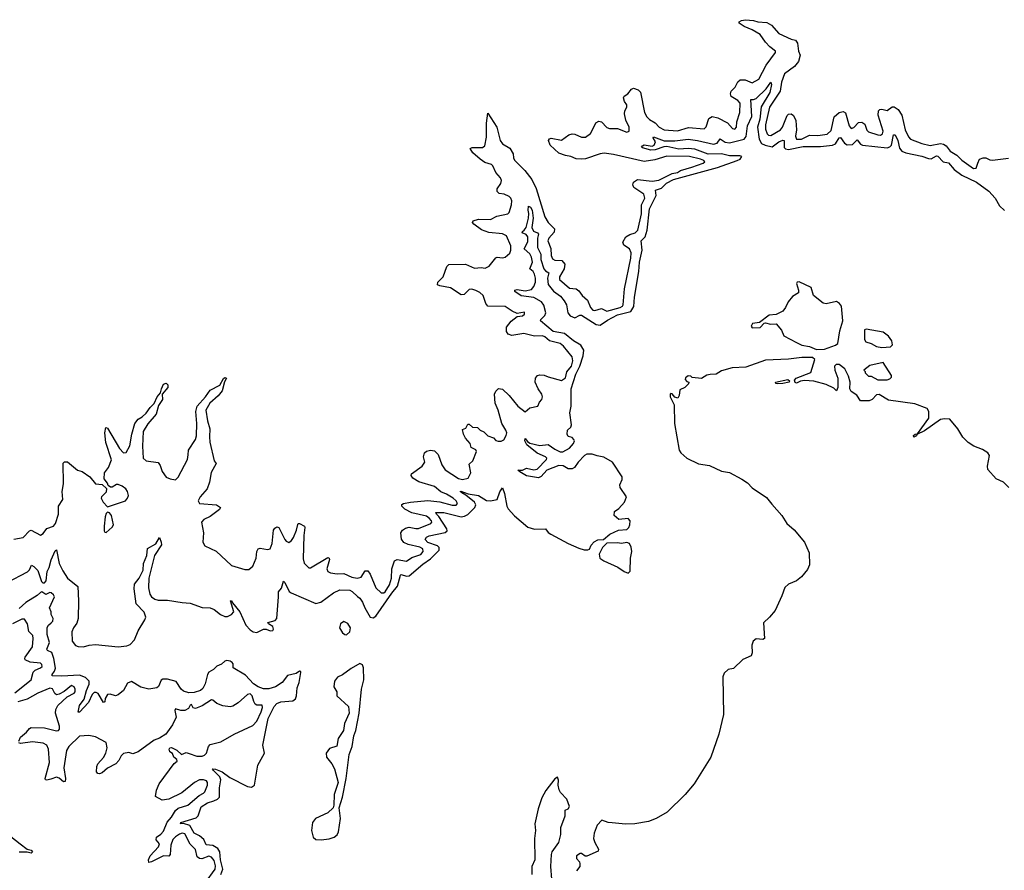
# Model space of a CAD drawing. Extents: x 2528690 to 2677062, y 911844 to 1023253.
# Tile 78 of 145: x 2583548 to 2590923, y 978067 to 984441. Entities that reach past the tile are written whole.
import ezdxf

# ---------------------------------------------------------------- set-up
doc = ezdxf.new("R2010")
doc.units = 0

msp = doc.modelspace()

# ---------------------------------------------------------------- linework, layer by layer
at = {"layer": '0CON10XD'}
for points in [[(2588849.1, 983669.1), (2588886.7, 983625), (2588905, 983621.2), (2588915.6, 983635), (2588920, 983675), (2588942.5, 983745), (2588944, 983815), (2588926.2, 983835), (2588876.4, 983865), (2588870.7, 983885), (2588877.7, 983905), (2588907.1, 983935), (2588926.2, 983975), (2588945, 983989.6), (2588980.7, 983990.7), (2589035, 983969.4), (2589084.2, 983995), (2589139.1, 984100.9), (2589210, 984195), (2589210, 984205), (2589167.5, 984237.5), (2589135, 984272.9), (2589095, 984330.6), (2589035, 984365.7), (2588975, 984389.2), (2588937.5, 984415), (2588937.5, 984425), (2588955, 984435.8), (2588985, 984441.4), (2589045, 984435.7), (2589075.7, 984424.3), (2589145, 984420.6), (2589179.6, 984399.6), (2589235, 984336.7), (2589325, 984295.5), (2589357.9, 984287.9), (2589374.6, 984265), (2589382.2, 984205), (2589392.5, 984175), (2589382.3, 984127.7), (2589350, 984090), (2589275.5, 984035), (2589255, 983973.8), (2589243.2, 983906.8), (2589165, 983785.7), (2589133.2, 983653.2), (2589135, 983620), (2589147.1, 983585), (2589156.7, 983575), (2589175, 983573.5), (2589247.1, 983615), (2589262.1, 983635), (2589296.9, 983723.1), (2589307.2, 983732.8), (2589325, 983736.4), (2589344.1, 983724.1), (2589360.4, 983685), (2589365.4, 983615), (2589358.7, 983568.7), (2589366.7, 983545), (2589403.3, 983545), (2589463.7, 983576.3), (2589525, 983573.6), (2589595, 983584.5), (2589625, 983612), (2589647, 983713), (2589685, 983745.6), (2589715, 983753.8), (2589733.4, 983743.4), (2589760.6, 983645), (2589775, 983625.8), (2589795, 983633.3), (2589829.8, 983670.2), (2589855, 983672.6), (2589877.9, 983657.9), (2589894, 983614), (2589905, 983600.6), (2589975, 983577.8), (2589995, 983576.9), (2590010, 983585), (2590015.4, 983605), (2589978.9, 983725), (2589980.5, 983759.5), (2589991.2, 983768.8), (2590005, 983770.5), (2590045, 983761.5), (2590081.9, 983788.1), (2590098.3, 983788.3), (2590127.6, 983767.6), (2590155.6, 983725), (2590181.1, 983615), (2590205, 983563.8), (2590220, 983545), (2590305, 983512.7), (2590368.3, 983498.3), (2590445, 983512.5), (2590467.9, 983507.9), (2590486, 983496), (2590515.8, 983455), (2590566, 983426), (2590605, 983387.5), (2590692.5, 983325), (2590712.5, 983327.5), (2590723.8, 983366.2), (2590737.5, 983395), (2590765, 983406.7), (2590785, 983406.7), (2590815, 983391.2), (2590835, 983388.8), (2590955, 983403.3)], [(2587360.4, 982989.6), (2587355.8, 983015), (2587360, 983045), (2587375, 983036), (2587386.2, 983015), (2587393.4, 982955), (2587383.2, 982885), (2587397.3, 982857.3), (2587426.5, 982845), (2587434.2, 982835), (2587427, 982805), (2587427.4, 982735), (2587452.3, 982685), (2587452.2, 982645), (2587474.1, 982574.1), (2587485, 982560.2), (2587511.9, 982545), (2587500, 982505), (2587507.2, 982457.2), (2587545, 982406.3), (2587598.2, 982368.2), (2587626.8, 982335), (2587642.8, 982305), (2587654.5, 982244.5), (2587671, 982221), (2587705, 982206.8), (2587742.8, 982227.2), (2587755, 982227.7), (2587866, 982156), (2587895, 982152.4), (2587949.6, 982190.4), (2588025, 982230.1), (2588125.6, 982255), (2588148.8, 982291.2), (2588151.6, 982361.6), (2588184.8, 982555), (2588190.7, 982625), (2588209.7, 982715), (2588203.6, 982785), (2588233.3, 982815), (2588248.3, 982865), (2588264.9, 983025), (2588315.4, 983125), (2588311.2, 983165), (2588355, 983179.6), (2588393.5, 983216.5), (2588445, 983244.3), (2588775.6, 983334.4), (2588922.7, 983385), (2588943.3, 983395), (2588956.8, 983415), (2588941.9, 983421.9), (2588899.7, 983420.3), (2588865, 983421.5), (2588805, 983436.8), (2588705, 983432.8), (2588605, 983469.9), (2588555, 983477.1), (2588485, 983470.1), (2588395, 983490.7), (2588371.4, 983488.6), (2588308.8, 983465), (2588275, 983464.8), (2588212, 983482), (2588206.2, 983485), (2588211.5, 983495), (2588225, 983504.4), (2588285, 983494.6), (2588298.9, 983501.1), (2588310.8, 983525), (2588293.1, 983555), (2588296.2, 983563.8), (2588374, 983534), (2588455, 983533), (2588555, 983545.5), (2588625, 983536.3), (2588745, 983508.8), (2588772.9, 983517.1), (2588795, 983548.6), (2588832.8, 983522.8), (2588865, 983518.6), (2588973.8, 983546.2), (2588989.7, 983565), (2588999.7, 983645), (2589030.9, 983715), (2589025, 983842.5), (2589045, 983842.2), (2589065, 983850), (2589137.7, 983922.3), (2589175, 983973.3), (2589180, 983955), (2589165.5, 983895), (2589102.1, 983787.9), (2589092.6, 983695), (2589072.9, 983635), (2589086.8, 983546.8), (2589104.5, 983514.5), (2589130.9, 983500.9), (2589185, 983488.7), (2589235, 983524.8), (2589265, 983538.1), (2589275, 983536.9), (2589274.2, 983484.2), (2589283.6, 983473.6), (2589305, 983469.6), (2589415, 983489.8), (2589545, 983492.1), (2589635, 983501.7), (2589658.5, 983511.5), (2589685, 983555.3), (2589695, 983558.7), (2589725, 983515.7), (2589745, 983503), (2589785, 983505.9), (2589820, 983540), (2589845, 983508.9), (2589860.5, 983500.5), (2590045, 983480.8), (2590065, 983488.7), (2590077.8, 983502.2), (2590092.7, 983577.3), (2590105, 983579.7), (2590124.8, 983535), (2590138.5, 983478.5), (2590155.7, 983455.7), (2590185, 983442.7), (2590305, 983418.3), (2590355, 983400), (2590375, 983399.8), (2590415, 983420.7), (2590425, 983419.7), (2590465, 983376.8), (2590505, 983368.3), (2590547.9, 983317.9), (2590605, 983275.5), (2590715, 983224.6), (2590807.4, 983157.4), (2590854.5, 983105), (2590886.3, 983046.3), (2590925, 983010.8)], [(2583875, 980962.5), (2583873.1, 981116.9), (2583882.7, 981127.3), (2583905, 981128), (2583982, 981065), (2584015, 981054.4), (2584074.3, 981015), (2584115, 980963.3), (2584167, 980957), (2584198.3, 980928.3), (2584195, 980900), (2584160, 980865), (2584157.5, 980855), (2584172.5, 980825), (2584205, 980790), (2584340, 980835), (2584356.7, 980855), (2584363.3, 980875), (2584356.2, 980905), (2584343.3, 980925), (2584315, 980946), (2584285, 980957.5), (2584273, 980957), (2584241.7, 980938.3), (2584228.3, 980938.3), (2584211.7, 980951.7), (2584207, 980967), (2584180.7, 981000.7), (2584184, 981045), (2584214.5, 981085.5), (2584236.3, 981143.7), (2584193.3, 981273.3), (2584185.5, 981344.5), (2584194, 981386), (2584205, 981381.2), (2584295, 981227.1), (2584325, 981194.4), (2584345, 981198.1), (2584373.3, 981246.7), (2584388.2, 981335), (2584410.6, 981415), (2584435, 981448.6), (2584465.4, 981464.6), (2584495, 981491.9), (2584525.4, 981534.6), (2584555.7, 981564.3), (2584576.9, 981615), (2584603.9, 981646.1), (2584609.2, 981675), (2584625, 981710), (2584645, 981716.2), (2584658, 981705), (2584657.1, 981685), (2584616.2, 981635), (2584617.3, 981595), (2584588.9, 981551.1), (2584570, 981485), (2584507.5, 981412.5), (2584474, 981355), (2584468.7, 981245), (2584473.8, 981155), (2584495, 981135.6), (2584585, 981123.8), (2584600.3, 981100.3), (2584614.3, 981054.3), (2584645, 981013.3), (2584675, 981000), (2584715, 980992.5), (2584735, 981012.5), (2584805.4, 981145), (2584810.2, 981180.2), (2584811.4, 981215), (2584865, 981294.5), (2584873, 981323), (2584876.1, 981415), (2584867.3, 981505), (2584876.7, 981545), (2584940, 981615), (2584973.9, 981666.1), (2585046.9, 981703.1), (2585075, 981752.5), (2585085, 981760), (2585097.5, 981755), (2585082, 981728), (2585065, 981661.2), (2585035, 981623.1), (2584973.3, 981566.7), (2584943.3, 981515), (2584953.9, 981435), (2584972.9, 981375), (2584968.7, 981315), (2584973.1, 981275), (2585004.3, 981135), (2585020, 981115), (2584981.2, 981048.8), (2584968.7, 980975), (2584951.1, 980925), (2584900.5, 980865), (2584884.4, 980835), (2584895.6, 980815.6), (2585022.5, 980805), (2585052, 980785), (2585045, 980771.4), (2584975, 980718.5), (2584928, 980695), (2584908.8, 980675), (2584925.6, 980595), (2584918.8, 980525), (2584935, 980497.5), (2585018.8, 980458.8), (2585135, 980350), (2585235, 980320), (2585265, 980320), (2585293.3, 980345), (2585319.2, 980405), (2585324.2, 980455), (2585333.3, 980476.7), (2585348.6, 980481.4), (2585405, 980471.1), (2585425, 980475.8), (2585440, 980515), (2585450, 980615), (2585458.9, 980631.1), (2585475, 980640), (2585489.2, 980635), (2585534.8, 980544.8), (2585545, 980532.5), (2585565, 980524.6), (2585585, 980538.2), (2585599.7, 980560.3), (2585621.8, 980615), (2585631.2, 980658.8), (2585635, 980666), (2585644.2, 980665.8), (2585680.8, 980645), (2585684.4, 980635), (2585675.8, 980575), (2585672, 980402), (2585679.1, 980369.1), (2585713.2, 980333.2), (2585725, 980334), (2585855, 980410), (2585865, 980406.2), (2585867.3, 980395), (2585848.9, 980325), (2585855.9, 980305.9), (2585875, 980295.4), (2585925, 980288.8), (2585975, 980290.4), (2586035, 980263.8), (2586075, 980256.4), (2586105, 980264.6), (2586135, 980310), (2586155, 980312.2), (2586172.7, 980285), (2586214.7, 980184.7), (2586255, 980145.4), (2586275, 980145.4), (2586285, 980153.1), (2586318.8, 980205), (2586333.3, 980255), (2586334.3, 980325), (2586355, 980386.6), (2586375.9, 980395.9), (2586445, 980384.3), (2586485, 980410), (2586553.3, 980433.3), (2586570, 980455), (2586567.3, 980475), (2586545, 980487.7), (2586458.5, 980508.5), (2586425, 980523.3), (2586408.8, 980548.8), (2586403.6, 980595), (2586415.3, 980614.7), (2586438.8, 980631.2), (2586465, 980637.3), (2586515, 980627.1), (2586535, 980629.2), (2586627.5, 980665), (2586634.4, 980675), (2586632.1, 980685), (2586615, 980706.8), (2586595, 980719.7), (2586486, 980746), (2586432.6, 980772.6), (2586411.1, 980795), (2586411.2, 980808.8), (2586423.3, 980816.7), (2586475, 980825.9), (2586605, 980838.5), (2586695, 980827.8), (2586786.1, 980803.9), (2586816.3, 980803.7), (2586828, 980815), (2586816.9, 980835), (2586795, 980854.5), (2586745, 980885.3), (2586702.7, 980902.7), (2586655, 980942.9), (2586537.2, 980977.2), (2586492, 981005), (2586479.2, 981025), (2586482.1, 981037.9), (2586562.5, 981095), (2586583.3, 981125), (2586572, 981165), (2586578.8, 981195), (2586595, 981208.8), (2586625, 981214.2), (2586655, 981211.2), (2586681.7, 981181.7), (2586709.4, 981105), (2586735, 981067.1), (2586835, 981003.1), (2586865, 980995.7), (2586906.7, 981005), (2586926, 981045), (2586915, 981110), (2586942.5, 981135), (2586968.8, 981205), (2586965, 981216.7), (2586930, 981235), (2586922.5, 981265), (2586887.5, 981305), (2586872.5, 981335), (2586865, 981370), (2586890, 981380), (2586905, 981410), (2586915, 981410), (2586938.3, 981388.3), (2586976.1, 981386.1), (2586996.4, 981366.4), (2587025, 981353.3), (2587055, 981323.8), (2587097.5, 981307.5), (2587115, 981286.7), (2587132.3, 981282.3), (2587155, 981284), (2587175, 981293.8), (2587191.2, 981325), (2587196.2, 981345), (2587190, 981365), (2587160, 981415), (2587131.4, 981515), (2587108.3, 981568.3), (2587104.4, 981635), (2587115, 981656.7), (2587135, 981677.5), (2587165, 981672), (2587215, 981626.2), (2587278.8, 981545), (2587335, 981503.8), (2587368.3, 981531.7), (2587430, 981545), (2587442.5, 981575), (2587460, 981595), (2587463.3, 981615), (2587458, 981635), (2587432, 981675), (2587410, 981725), (2587412, 981755), (2587425.8, 981774.2), (2587445, 981780.8), (2587475, 981778), (2587505, 981764.2), (2587605, 981737.5), (2587635, 981756.7), (2587646.4, 981803.6), (2587682, 981845), (2587690, 981885), (2587686, 981915), (2587622, 981995), (2587596.7, 982015), (2587515, 982034), (2587482, 982065), (2587465, 982072.9), (2587405, 982070), (2587325, 982090.5), (2587235, 982073.5), (2587205.4, 982085.4), (2587194.4, 982105), (2587193.7, 982136.3), (2587228.7, 982181.3), (2587275, 982217.5), (2587315, 982221.1), (2587328, 982235), (2587328.3, 982248.3), (2587275, 982240), (2587237.1, 982257.1), (2587185, 982292.5), (2587055, 982295.6), (2587040, 982315), (2587019.2, 982375), (2586995, 982398.1), (2586965, 982413.1), (2586935, 982422.5), (2586915, 982420), (2586877.3, 982382.7), (2586855, 982378.8), (2586775, 982432), (2586695.7, 982445.7), (2586676.7, 982455), (2586680, 982475), (2586718.6, 982515), (2586748.3, 982591.7), (2586763.2, 982606.8), (2586888.3, 982608.3), (2586955, 982579.4), (2587005, 982583.8), (2587035, 982578.8), (2587063.3, 982595), (2587115, 982656.2), (2587125, 982661.2), (2587165, 982656.7), (2587185, 982662.5), (2587218.3, 982691.7), (2587227.5, 982715), (2587226.4, 982746.4), (2587195, 982821.2), (2587165, 982835.7), (2587063, 982847), (2587007.4, 982867.4), (2586948.3, 982908.3), (2586940.5, 982920.5), (2586945, 982933.3), (2586984.6, 982945.4), (2587075, 982942.9), (2587121.2, 982968.8), (2587205, 982986.7), (2587213.9, 982996.1), (2587232.5, 983055), (2587234.2, 983085), (2587227.1, 983105), (2587215, 983117.1), (2587176.7, 983135), (2587139.5, 983139.5), (2587124, 983154), (2587124.5, 983175), (2587151.1, 983215), (2587156.5, 983235), (2587148.9, 983255), (2587114.5, 983295), (2587092.9, 983345), (2587081.2, 983355), (2587032.1, 983372.1), (2586996.5, 983396.5), (2586942.9, 983442.9), (2586922.5, 983475), (2586937, 983483), (2587015, 983483.3), (2587032.5, 983495), (2587045, 983560), (2587045.3, 983664.7), (2587055, 983740), (2587122.7, 983635), (2587146.3, 983536.3), (2587165, 983510.8), (2587219.4, 983479.4), (2587244.4, 983435), (2587247.1, 983405), (2587255, 983388.8), (2587332, 983312), (2587383.7, 983243.7), (2587416.4, 983176.4), (2587480.6, 982965), (2587505, 982922), (2587553.3, 982875), (2587550.6, 982849.4), (2587511.9, 982805), (2587504.4, 982785), (2587526.4, 982726.4), (2587529.5, 982675), (2587538.3, 982648.3), (2587555, 982640), (2587607.6, 982637.6), (2587629.8, 982609.8), (2587626.7, 982575), (2587590.8, 982515), (2587590, 982495), (2587665, 982430), (2587715, 982423.8), (2587735, 982410), (2587760, 982375), (2587800.3, 982340.3), (2587822.9, 982285), (2587840, 982265), (2587855, 982260.8), (2587905, 982276.2), (2587945, 982258), (2588045.8, 982285), (2588063.1, 982295), (2588067.3, 982305), (2588077.7, 982425), (2588125.8, 982654.2), (2588126.7, 982695), (2588115.7, 982725), (2588072.7, 982752.7), (2588064.3, 982775), (2588087, 982813), (2588117.3, 982832.7), (2588158, 982845), (2588178.2, 982865), (2588205, 982987.5), (2588205.7, 983054.3), (2588230, 983105), (2588222.9, 983135), (2588148.8, 983185), (2588141.2, 983205), (2588146.4, 983223.6), (2588176.1, 983243.9), (2588285, 983231.5), (2588335, 983237.7), (2588435, 983289.2), (2588474.3, 983295), (2588498.1, 983311.9), (2588581.4, 983335), (2588666, 983365), (2588678.8, 983375), (2588671.2, 983385), (2588648, 983395), (2588565, 983415.9), (2588395, 983419.6), (2588305, 983390), (2588225, 983379.2), (2587995, 983431.9), (2587925, 983440.6), (2587895, 983436.5), (2587785, 983398.1), (2587755, 983395.6), (2587715, 983398.6), (2587675, 983417.1), (2587635, 983422.9), (2587585, 983441.4), (2587522, 983502), (2587509.2, 983535), (2587515, 983548.8), (2587527.7, 983552.3), (2587605, 983538.6), (2587662.1, 983577.9), (2587685, 983586.9), (2587705, 983584.4), (2587755, 983562), (2587785, 983562), (2587822.7, 983587.3), (2587843.1, 983625), (2587862.6, 983667.4), (2587885, 983681.1), (2587905.3, 983675.3), (2587945, 983634.2), (2587965, 983625.8), (2588025, 983625.7), (2588095, 983599.2), (2588113.8, 983606.2), (2588114, 983635), (2588088.3, 983688.3), (2588078.5, 983735), (2588081.1, 983758.9), (2588095.7, 983785), (2588095.8, 983804.2), (2588078.5, 983828.5), (2588070.6, 983855), (2588075, 983869.2), (2588103.8, 983886.2), (2588129.3, 983920.7), (2588145, 983929.2), (2588181.2, 983915), (2588198, 983898), (2588228.9, 983745), (2588245, 983714.4), (2588265, 983693.3), (2588307.2, 983667.2), (2588338.6, 983635), (2588375, 983616.9), (2588475, 983608.9), (2588556.7, 983633.3), (2588675, 983624.2), (2588690.6, 983639.4), (2588709.6, 983700.4), (2588735, 983715.4), (2588776.9, 983706.9), (2588849.1, 983669.1)], [(2583455, 980223.5), (2583607.4, 980302.6), (2583622.3, 980317.7), (2583637.7, 980352.3), (2583655, 980344.5), (2583685, 980314.2), (2583710.4, 980230.4), (2583720.6, 980220.6), (2583735, 980221.5), (2583745.3, 980235), (2583754.1, 980305), (2583769.7, 980335), (2583783.1, 980393.1), (2583815, 980461.2), (2583825, 980467.5), (2583843.6, 980365), (2583870, 980310), (2583906.5, 980256.5), (2583983.4, 980193.4), (2583989.1, 980085), (2583985.2, 979955), (2583975, 979919.6), (2583950, 979885), (2583938.8, 979855), (2583940.9, 979785), (2583965, 979752.7), (2583985, 979744.1), (2584025, 979740.6), (2584068.8, 979755), (2584115, 979759.1), (2584285, 979741), (2584351.7, 979748.3), (2584375, 979758), (2584407.1, 979792.9), (2584435, 979862), (2584486.5, 979943.5), (2584492.6, 979965), (2584480.5, 980000.5), (2584421.1, 980065), (2584406.6, 980175), (2584409, 980211), (2584443.3, 980256.7), (2584473.7, 980315), (2584474.6, 980365), (2584501.2, 980425), (2584505, 980478), (2584567.5, 980512.5), (2584595, 980560), (2584608.5, 980525), (2584609.5, 980505), (2584558, 980425), (2584514.2, 980255), (2584513.6, 980183.6), (2584523.8, 980135), (2584536.3, 980116.3), (2584559.1, 980099.1), (2584585, 980090), (2584655, 980091.6), (2584765, 980073.1), (2584825, 980069.3), (2584915, 980037.5), (2584975, 980034), (2585005, 980022.5), (2585052.8, 979982.8), (2585085, 979968.6), (2585105, 979969), (2585134, 979984), (2585151.3, 980005), (2585127.5, 980085), (2585135, 980088.8), (2585140.8, 980070.8), (2585198, 980005), (2585242.6, 979905), (2585275, 979868.5), (2585295.8, 979855), (2585325, 979849.5), (2585375, 979873.6), (2585395, 979873.4), (2585425, 979861.2), (2585443.1, 979865), (2585449.4, 979875), (2585445, 979894.3), (2585411.2, 979915), (2585406.2, 979925), (2585461, 979939), (2585473.9, 979955), (2585487.4, 980115), (2585485.4, 980154.6), (2585507.9, 980182.1), (2585525, 980232.5), (2585535, 980223.8), (2585567.3, 980157.3), (2585581.4, 980145), (2585765, 980067.4), (2585804.8, 980075.2), (2585897.8, 980145), (2585945, 980168.3), (2586020, 980165), (2586039.4, 980155), (2586078.8, 980118.8), (2586095.9, 980105.9), (2586116.4, 980076.4), (2586133.1, 980033.1), (2586174.3, 979964.3), (2586195, 979959.2), (2586215, 979971.5), (2586335, 980144.5), (2586378.4, 980195), (2586400.5, 980279.5), (2586405, 980283.5), (2586445, 980270), (2586466, 980274), (2586568, 980362), (2586625, 980400.9), (2586688.7, 980465), (2586689, 980485), (2586677.9, 980497.9), (2586605, 980522.5), (2586583.8, 980545), (2586595, 980563.1), (2586615, 980572.7), (2586735, 980599.3), (2586750.2, 980609.8), (2586747.7, 980625), (2586687.4, 980717.4), (2586668.8, 980735), (2586665, 980748.5), (2586725, 980747.3), (2586855, 980714.5), (2586880.3, 980719.7), (2586905, 980734.4), (2586955.8, 980785), (2586963.8, 980805), (2586954.8, 980825), (2586889.1, 980879.1), (2586858.6, 980895), (2586848, 980905), (2586852.1, 980907.9), (2586908.2, 980888.2), (2586985, 980874.8), (2587045, 980839), (2587075, 980834.8), (2587125, 980846.8), (2587145, 980902.5), (2587165, 980932.5), (2587180.1, 980890.1), (2587197.4, 980795), (2587207.5, 980775), (2587255, 980723.8), (2587355, 980638.1), (2587405, 980624), (2587485, 980626.1), (2587507.1, 980597.1), (2587525, 980585.8), (2587655, 980516.5), (2587735, 980480.8), (2587775, 980469.6), (2587802.7, 980467.3), (2587815, 980473.3), (2587827.7, 980502.3), (2587850.7, 980529.3), (2587877, 980543), (2587920, 980545), (2587967.5, 980585), (2588032.5, 980615), (2588095, 980621.4), (2588110, 980635), (2588118.9, 980655), (2588119.2, 980685), (2588105, 980703.8), (2588035, 980696.2), (2588000, 980725), (2588003.8, 980755), (2588035, 980778.8), (2588077.5, 980825), (2588094, 980865), (2588044.4, 980935), (2588043.3, 980955), (2588059.4, 980995), (2588060, 981015), (2587989, 981125), (2587922.9, 981162.9), (2587872, 981172), (2587835, 981185.9), (2587795, 981185.9), (2587777.6, 981175), (2587731.2, 981125), (2587704.3, 981085.7), (2587685, 981074.5), (2587655, 981074.4), (2587617.7, 981097.7), (2587585, 981100.9), (2587495, 981066.4), (2587455, 981016.9), (2587435, 981007.8), (2587345, 981023.8), (2587295, 981052), (2587280, 981065), (2587315, 981065.7), (2587345, 981080.8), (2587399.2, 981069.2), (2587425, 981072.7), (2587494.6, 981145), (2587495.3, 981155), (2587486.2, 981165), (2587423.4, 981193.4), (2587347.5, 981255), (2587331.4, 981285), (2587335, 981302.9), (2587350.5, 981280.5), (2587368.3, 981268.3), (2587445, 981249.8), (2587507.3, 981257.3), (2587555, 981222.4), (2587595, 981203), (2587615, 981203.8), (2587665, 981230), (2587695.3, 981265), (2587702.3, 981285), (2587699.2, 981295), (2587685, 981309.5), (2587655, 981318), (2587648.1, 981335), (2587651.1, 981365), (2587675, 981387.1), (2587680.3, 981405), (2587667.9, 981495), (2587678.9, 981545), (2587679.3, 981675), (2587712.3, 981785), (2587742.6, 981845), (2587768.4, 981921.6), (2587773.3, 981965), (2587751.4, 982001.4), (2587695, 982033.8), (2587628.9, 982088.9), (2587544.9, 982104.9), (2587448.2, 982185), (2587450.7, 982195), (2587481.3, 982225), (2587489, 982245), (2587472.9, 982302.9), (2587455.9, 982325.9), (2587400.1, 982360.1), (2587305, 982371.2), (2587257.1, 982405), (2587255.6, 982415), (2587275, 982420), (2587335, 982409.6), (2587381.8, 982418.2), (2587398.8, 982441.2), (2587410.6, 982475), (2587411.3, 982505), (2587403.9, 982535), (2587393.4, 982553.4), (2587369.1, 982575), (2587388.1, 982625), (2587381.3, 982661.3), (2587367.7, 982687.7), (2587326.7, 982725), (2587353.5, 982776.5), (2587354.9, 982814.9), (2587341.3, 982831.3), (2587310.6, 982845), (2587312.9, 982855), (2587326.7, 982863.3), (2587340.2, 982885), (2587358.1, 982955), (2587360.4, 982989.6)], [(2589515, 981970), (2589575, 981972.5), (2589657.9, 982002.1), (2589676, 982015), (2589689.7, 982110.3), (2589712, 982185), (2589702.5, 982295), (2589688.1, 982315), (2589665, 982329.6), (2589588.3, 982311.7), (2589565, 982316.4), (2589494.2, 982375), (2589475, 982433.3), (2589385, 982477.5), (2589370, 982475), (2589366.7, 982465), (2589382, 982415), (2589380, 982395), (2589335, 982368), (2589302.7, 982327.3), (2589284.6, 982285), (2589265, 982258.1), (2589215, 982232), (2589162, 982228), (2589088.3, 982171.7), (2589036.7, 982165), (2589026.7, 982145), (2589033.3, 982133.3), (2589093.6, 982133.6), (2589123.9, 982166.1), (2589135, 982170), (2589170.5, 982160.5), (2589215, 982162), (2589252.9, 982115), (2589272, 982072), (2589365, 982022.9), (2589405, 982001.9), (2589462.7, 981992.7), (2589515, 981970)], [(2590005, 981984.4), (2590069.1, 981990.9), (2590085.7, 982004.3), (2590080, 982035), (2590055, 982070), (2590015, 982098.8), (2589886.7, 982123.3), (2589875, 982117.5), (2589876, 982045), (2589885, 982026.7), (2589925, 982014.2), (2589965, 981991.9), (2590005, 981984.4)], [(2590956.6, 980936.6), (2590915.4, 980975), (2590860.7, 981000.7), (2590799.7, 981069.7), (2590795.4, 981095), (2590810.4, 981175), (2590800, 981195), (2590760.3, 981220.3), (2590695, 981244.7), (2590652.9, 981272.9), (2590612.1, 981312.1), (2590575.4, 981375), (2590515, 981446.5), (2590475, 981451.2), (2590445, 981444.1), (2590325, 981360), (2590267.5, 981332.5), (2590265, 981323.8), (2590245, 981313.8), (2590242, 981325), (2590255, 981335.6), (2590273, 981337), (2590357.5, 981455), (2590357.5, 981505), (2590345, 981527.5), (2590251.7, 981561.7), (2590055, 981591.2), (2589985, 981632.5), (2589965, 981630), (2589932.5, 981595), (2589910, 981585), (2589846.7, 981585), (2589817.1, 981627.1), (2589776.7, 981655), (2589766.7, 981675), (2589767.5, 981725), (2589755, 981770), (2589727.5, 981825), (2589685, 981856.7), (2589663, 981857), (2589650, 981845), (2589652.5, 981815), (2589676.7, 981755), (2589676.7, 981685), (2589665, 981660), (2589645, 981680), (2589587.7, 981707.7), (2589495, 981731.4), (2589425, 981738), (2589395, 981732), (2589365, 981717.5), (2589355, 981722.5), (2589350.7, 981739.3), (2589362.5, 981755), (2589473, 981797), (2589502.5, 981895), (2589485, 981908.8), (2589405, 981910.8), (2589305, 981896.9), (2589135, 981889.2), (2588986.1, 981836.1), (2588885, 981832.5), (2588805, 981810.8), (2588765, 981784.3), (2588718.3, 981781.7), (2588695, 981776.7), (2588655, 981753.3), (2588585, 981760), (2588575, 981770), (2588555, 981772.5), (2588535, 981757.5), (2588532.5, 981745), (2588545, 981730), (2588560, 981725), (2588557, 981713), (2588530, 981685), (2588491.7, 981668.3), (2588488, 981625), (2588476.2, 981605), (2588455, 981612.5), (2588435, 981637.5), (2588425, 981641.2), (2588420, 981635), (2588419.1, 981615), (2588450, 981555), (2588451.4, 981415), (2588486.2, 981215), (2588499.7, 981195), (2588545, 981155.6), (2588632.9, 981112.9), (2588715, 981099.4), (2588805, 981059.2), (2588865, 981047.3), (2588957.1, 980997.1), (2589000.3, 980970.3), (2589035, 980932.1), (2589140.8, 980860.8), (2589181.1, 980811.1), (2589256.3, 980726.3), (2589294.9, 980664.9), (2589348.5, 980618.5), (2589426.4, 980526.4), (2589461.9, 980445), (2589463.4, 980355), (2589447.8, 980322.2), (2589404, 980265), (2589365, 980235.5), (2589305, 980210), (2589279.5, 980185), (2589257.3, 980122.7), (2589206.5, 980015), (2589165, 979963), (2589118.7, 979921.3), (2589125.8, 979804.2), (2589114.7, 979795.3), (2589065, 979802.7), (2589041.5, 979785), (2589032.3, 979755), (2589034.2, 979695.8), (2589027.1, 979675), (2588965, 979646.4), (2588895, 979580.3), (2588855, 979572.2), (2588824.8, 979545.2), (2588814.2, 979515.8), (2588820.2, 979235), (2588785, 979087.7), (2588725.1, 978915), (2588598.9, 978715), (2588531.2, 978635), (2588396.9, 978503.1), (2588315, 978453.9), (2588257.1, 978432.9), (2588155.5, 978414.5), (2588085, 978412.6), (2587985, 978423.6), (2587955, 978425.2), (2587907.4, 978442.6), (2587872.1, 978405), (2587850, 978345), (2587845.5, 978305), (2587854.6, 978274.6), (2587882, 978225), (2587879.7, 978210.3), (2587795, 978173.8), (2587783.3, 978173.3), (2587755, 978193.3), (2587745, 978193.8), (2587718.8, 978175), (2587718.8, 978155), (2587740.7, 978130.7), (2587743.3, 978115), (2587742.5, 978095), (2587718.3, 978061.7)], [(2590045, 981743.3), (2590065, 981750), (2590077, 981763), (2590076.7, 981775), (2590015, 981873.3), (2589915, 981848.8), (2589870, 981815), (2589880, 981805), (2589880, 981795), (2589905, 981770), (2589925, 981770), (2589975, 981743.3), (2590045, 981743.3)], [(2589222.3, 981712.3), (2589212.5, 981715), (2589210, 981725), (2589300, 981745), (2589313.3, 981735), (2589310, 981725), (2589265, 981714.2), (2589222.3, 981712.3)], [(2583505, 980549.2), (2583575, 980560), (2583620.4, 980609.6), (2583635, 980615.5), (2583705, 980579.4), (2583725, 980591.1), (2583751.9, 980628.1), (2583802, 980645), (2583815.7, 980665), (2583838.6, 980735), (2583840, 980795), (2583871.8, 980845), (2583865.5, 980905), (2583875, 980962.5)], [(2584195, 980597.5), (2584241.7, 980638.3), (2584250, 980655), (2584236.7, 980725), (2584220, 980745), (2584205, 980750), (2584195, 980740), (2584188.8, 980715), (2584180, 980645), (2584180, 980610), (2584185, 980600), (2584195, 980597.5)], [(2588105, 980294.2), (2588121.5, 980308.5), (2588121.9, 980405), (2588133.5, 980456.5), (2588128.5, 980488.5), (2588115.6, 980515), (2588095, 980524.4), (2588055, 980515.8), (2588025, 980521.9), (2587945, 980517.5), (2587914.3, 980485.7), (2587887.1, 980435), (2587893.8, 980405), (2587923.5, 980385), (2588029, 980339), (2588075.4, 980305), (2588105, 980294.2)], [(2585001.7, 978588.3), (2585028.9, 978601.1), (2585043.9, 978616.1), (2585044.2, 978685), (2585054.4, 978744.4), (2585048.3, 978768.3), (2584998.8, 978815), (2584991.2, 978825), (2584995, 978826.7), (2585015, 978825.4), (2585065, 978803.8), (2585122.7, 978762.7), (2585253.8, 978695), (2585285, 978690.8), (2585305.6, 978704.4), (2585332.9, 978855), (2585382.5, 978945), (2585368.6, 979005), (2585408.5, 979205), (2585453.3, 979295), (2585475, 979316.7), (2585505, 979328.8), (2585593.4, 979336.6), (2585615, 979352.5), (2585622.3, 979375), (2585625.6, 979435), (2585640.8, 979475), (2585655, 979550), (2585655, 979557.5), (2585645, 979558.6), (2585617.7, 979542.3), (2585553.9, 979526.1), (2585515.2, 979474.8), (2585465, 979442.1), (2585415, 979427.3), (2585375, 979428), (2585335, 979442.8), (2585299.4, 979465), (2585240.2, 979530.2), (2585147.5, 979585), (2585147.9, 979615), (2585140.5, 979625), (2585125, 979635.3), (2585100.6, 979639.4), (2585085, 979634.4), (2585058.7, 979611.3), (2585023.6, 979596.4), (2584999.1, 979570.9), (2584965, 979552.5), (2584954.1, 979535), (2584937.8, 979465), (2584919.9, 979430.1), (2584901.4, 979415), (2584855, 979398.3), (2584815, 979397.8), (2584775, 979408.4), (2584756.7, 979425), (2584720.9, 979480.9), (2584655, 979499.5), (2584621.2, 979498.8), (2584607.6, 979492.4), (2584586.8, 979445), (2584575, 979434.4), (2584515, 979423.2), (2584455, 979438.1), (2584385, 979482.2), (2584355, 979468.9), (2584325.6, 979415), (2584285, 979382.8), (2584264.8, 979374.8), (2584225, 979386.7), (2584206.1, 979383.9), (2584188.9, 979355), (2584185, 979330), (2584175.8, 979324.2), (2584135, 979392), (2584120.4, 979400.4), (2584105, 979398.3), (2584092, 979385), (2584063.7, 979325), (2583995, 979251.9), (2583985, 979252.5), (2583995, 979301.9), (2584031, 979349), (2584047.6, 979415), (2584068.5, 979461.5), (2584068, 979485), (2584042.1, 979512.1), (2583995, 979530.4), (2583865, 979520.6), (2583791.2, 979525), (2583790.5, 979535), (2583810, 979560), (2583817.5, 979582.5), (2583804.8, 979655), (2583788, 979698), (2583757.5, 979715), (2583751.8, 979725), (2583771.3, 979775), (2583753.2, 979833.2), (2583754.3, 979885.7), (2583763.5, 979905), (2583785, 979921.2), (2583795.9, 979935), (2583799.1, 979955), (2583784, 979985), (2583783.3, 980005), (2583770.7, 980035), (2583808.6, 980115), (2583801.2, 980131.2), (2583785, 980145.5), (2583775, 980147.5), (2583743.8, 980133.8), (2583715, 980153.3), (2583705, 980148.8), (2583679.2, 980125), (2583595.2, 980074.8), (2583545, 980030)], [(2583512.4, 979397.6), (2583635.3, 979495), (2583648.6, 979551.4), (2583665, 979565.4), (2583705, 979583.1), (2583715.4, 979595), (2583715, 979608.8), (2583705, 979618.2), (2583625.6, 979625.6), (2583589.1, 979645), (2583585.5, 979655), (2583590, 979665), (2583645, 979742.5), (2583650, 979805), (2583646.2, 979826.2), (2583616.4, 979856.4), (2583605.6, 979915), (2583585, 979950), (2583565, 979948.5), (2583495, 979912.9)], [(2585995, 979832.5), (2586020.5, 979855), (2586025.4, 979885), (2586005, 979915.6), (2585975, 979930.6), (2585951.1, 979915), (2585942.2, 979885), (2585965.5, 979845.5), (2585983.2, 979833.2), (2585995, 979832.5)], [(2585805, 978294.9), (2585865, 978303.5), (2585903.7, 978316.3), (2585926.7, 978333.3), (2585935.7, 978355), (2585950.2, 978455), (2585941.1, 978535), (2585966, 978614), (2585992.9, 978755), (2586014.6, 978935.4), (2586038.4, 978995), (2586050.5, 979075), (2586066.3, 979115), (2586090.4, 979245), (2586107.1, 979425), (2586124.8, 979494.8), (2586124.2, 979584.2), (2586115, 979605.8), (2586095.6, 979615.6), (2586030.3, 979579.7), (2585965, 979531.4), (2585928.5, 979515), (2585905, 979483.5), (2585900.6, 979440.6), (2585924.2, 979405), (2585923.3, 979375), (2586010.4, 979295), (2586016.2, 979245), (2585981.9, 979168.1), (2585973.1, 979115), (2585933.2, 979055), (2585922.7, 978997.3), (2585869.4, 978980.6), (2585843.2, 978945), (2585847.2, 978915), (2585886.3, 978865), (2585905, 978826.5), (2585933, 978725), (2585902.2, 978635), (2585902, 978555), (2585894.7, 978535), (2585855, 978497), (2585762.7, 978455), (2585741.9, 978425), (2585734.2, 978365), (2585745.2, 978315.2), (2585765, 978298.7), (2585805, 978294.9)], [(2583540.5, 979035), (2583555, 979065.5), (2583598.6, 979101.4), (2583620.8, 979129.2), (2583635, 979136.4), (2583735, 979135.4), (2583825, 979111.3), (2583838.9, 979115), (2583845.8, 979125), (2583846.4, 979146.4), (2583815.4, 979245), (2583818.1, 979271.9), (2583835, 979301.4), (2583903.9, 979366.1), (2583955.7, 979395), (2583964.3, 979405), (2583964.3, 979425), (2583955, 979440.8), (2583935, 979450.6), (2583882.3, 979407.7), (2583845, 979387.1), (2583825, 979382.9), (2583811.8, 979391.8), (2583795, 979426.9), (2583775, 979432.3), (2583684.5, 979395), (2583645, 979371.1), (2583605, 979349.8), (2583535, 979329.6)], [(2584939.7, 977975), (2585013.3, 978075), (2585015, 978100), (2585005, 978140.8), (2584985, 978164.4), (2584965, 978172.5), (2584912.1, 978152.1), (2584894.6, 978154.6), (2584876.7, 978166.7), (2584865, 978222.5), (2584825, 978262.2), (2584785, 978340.8), (2584765, 978345.3), (2584745, 978338.4), (2584715, 978318.6), (2584695, 978296.6), (2584679, 978255), (2584675.3, 978184.7), (2584666.1, 978173.9), (2584625, 978175.2), (2584535, 978129.5), (2584515, 978125.8), (2584512.7, 978145), (2584525, 978174.7), (2584587.9, 978242.1), (2584594.7, 978265), (2584571.3, 978295), (2584573.1, 978315), (2584605, 978337.1), (2584625, 978359.6), (2584652, 978428), (2584685.4, 978465), (2584714.7, 978515.3), (2584735, 978531.5), (2584808, 978555), (2584892.5, 978627.5), (2584924.6, 978645.4), (2584934.5, 978655.5), (2584955.5, 978704.5), (2584955.7, 978725), (2584946.3, 978736.3), (2584925.4, 978745.4), (2584895, 978744.4), (2584858.1, 978725), (2584762.1, 978647.9), (2584665, 978600), (2584615, 978592), (2584565, 978620), (2584573, 978667), (2584592.5, 978715), (2584703.9, 978866.1), (2584726.7, 978885), (2584725, 978897.5), (2584703.8, 978913.8), (2584693, 978943), (2584672.5, 978955), (2584667.5, 978975), (2584672.5, 978985), (2584686.2, 978986.2), (2584725, 978967.5), (2584760, 978935), (2584795, 978950), (2584818, 978942), (2584875, 978922.2), (2584915, 978922.5), (2584931.5, 978928.5), (2584946.7, 978945), (2584961.5, 978995), (2584975, 979010), (2585055, 979030), (2585154, 979086), (2585295, 979153.1), (2585324.4, 979185), (2585356.7, 979255), (2585365.7, 979285.7), (2585363.8, 979303.8), (2585325, 979305.6), (2585312.7, 979312.7), (2585301.2, 979331.2), (2585290.5, 979375), (2585275, 979388.9), (2585255, 979383.1), (2585185, 979321.4), (2585145, 979295.8), (2585125, 979290.8), (2585069.1, 979299.1), (2585025, 979317.8), (2584995, 979342.5), (2584985, 979343.3), (2584915, 979298.9), (2584865, 979280), (2584848, 979285), (2584835, 979310), (2584825, 979303.8), (2584811.8, 979278.2), (2584785, 979263.3), (2584755, 979264.4), (2584715, 979278), (2584710.6, 979265), (2584719.4, 979215), (2584692.6, 979157.4), (2584642.9, 979087.1), (2584595, 979056.2), (2584555, 979042), (2584435, 978954.3), (2584395, 978940.8), (2584365, 978950), (2584325, 978942.5), (2584306.9, 978925), (2584290.2, 978889.8), (2584267.1, 978865), (2584205, 978831.8), (2584165, 978798.1), (2584145, 978790), (2584133.3, 978793.3), (2584124.3, 978805), (2584126.3, 978843.7), (2584134.4, 978865), (2584175, 978912.5), (2584193.5, 978945), (2584202.9, 978985), (2584195.5, 979025), (2584115, 979066.5), (2584065, 979076.2), (2583995, 979071.5), (2583915.9, 978995), (2583897.5, 978965), (2583879.4, 978835), (2583891.8, 978755), (2583887.6, 978732.4), (2583875, 978728.9), (2583845, 978756.2), (2583825, 978765.3), (2583780.7, 978749.3), (2583751.5, 978741.5), (2583742.2, 978745), (2583739.1, 978755), (2583772.2, 978875), (2583763.9, 978975), (2583751.8, 979005), (2583725, 979020), (2583645, 979029.2), (2583555, 979016.9), (2583542.9, 979022.9)], [(2587540, 977905), (2587526.7, 978095), (2587531.2, 978185), (2587536.2, 978205), (2587586.2, 978275), (2587601.2, 978335), (2587601.7, 978388.3), (2587633.3, 978475), (2587633, 978517), (2587655, 978527.5), (2587666.2, 978545), (2587645, 978600.5), (2587598.9, 978648.9), (2587588.9, 978668.9), (2587581.5, 978705), (2587583.2, 978743.2), (2587575.5, 978765.5), (2587555, 978751.2), (2587489.2, 978665), (2587459.7, 978610.3), (2587431.7, 978528.3), (2587406, 978415), (2587410.8, 978365), (2587404.2, 978305), (2587406.7, 978145), (2587383.9, 978096.1), (2587383.3, 978035)], [(2585054.8, 978035), (2585068.7, 978075), (2585051.5, 978145), (2585046.2, 978205), (2585031, 978231), (2584995, 978252.7), (2584945, 978256.8), (2584926.6, 978296.6), (2584895.5, 978325.5), (2584855, 978346.2), (2584821.7, 978401.7), (2584775, 978418), (2584753.3, 978415), (2584755, 978426.1), (2584869.8, 978460.2), (2584885, 978475.6), (2584908.3, 978541.7), (2584955, 978572.7), (2585001.7, 978588.3)], [(2583447.4, 978347.4), (2583550.8, 978265), (2583605, 978226.2), (2583635, 978218.8), (2583643.3, 978205), (2583635, 978194.3), (2583605, 978202.5), (2583545, 978203.6)]]:
    msp.add_lwpolyline(points, dxfattribs=at)

doc.saveas('drawing.dxf')
